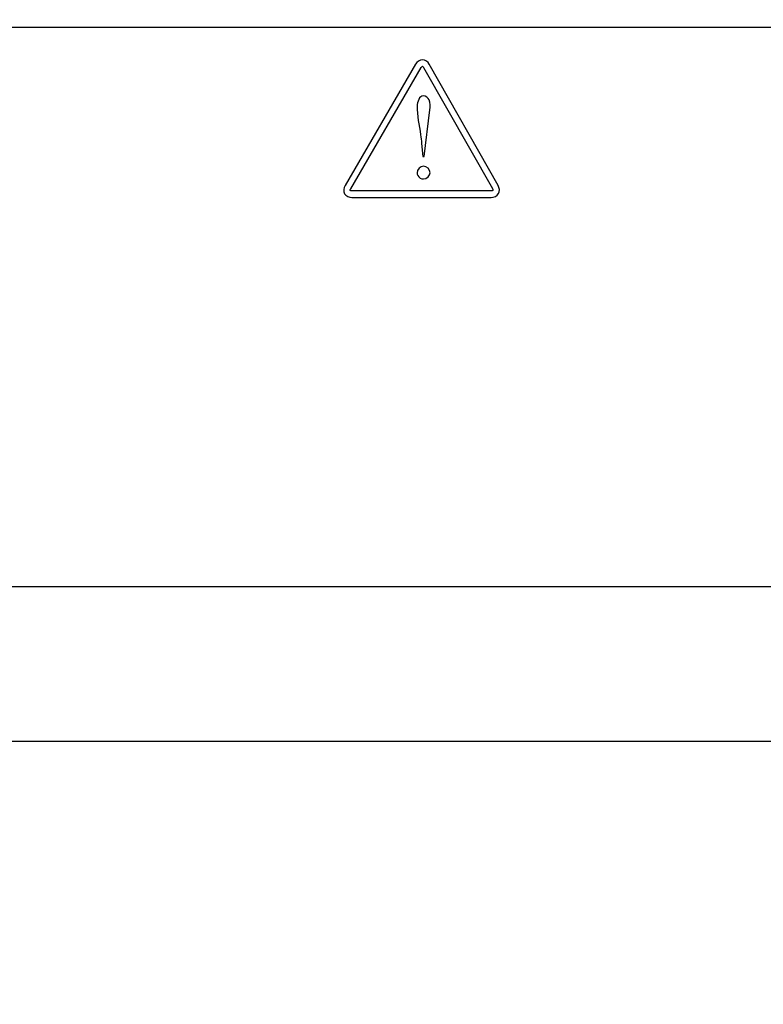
# Model space of a CAD drawing. Header units: inches. Extents: x 0 to 34, y 0 to 22.
# Tile 17 of 125: x 8.25 to 8.842, y 5.688 to 6.472. Entities that reach past the tile are written whole.
import ezdxf

# ---------------------------------------------------------------- set-up
doc = ezdxf.new("R2010")
doc.units = ezdxf.units.IN
doc.header["$LTSCALE"] = 1.87
doc.header["$MEASUREMENT"] = 0
doc.layers.get('0').update_dxf_attribs({"linetype": 'CONTINUOUS'})
doc.layers.add('DIMENSIONS', color=7, linetype='CONTINUOUS')
doc.styles.get("Standard").update_dxf_attribs({"font": 'txt', "width": 0.8})
doc.dimstyles.new('DIMSTYLE_2', dxfattribs={"dimtxt": 0.125, "dimasz": 0.18, "dimexe": 0.125, "dimexo": 0.0625, "dimgap": 0.09, "dimtad": 0, "dimtih": 1, "dimtoh": 1, "dimdec": 3, "dimlfac": 1.333333, "dimzin": 4, "dimdsep": 46, "dimtxsty": 'STANDARD', "dimblk": '_FILLED', "dimblk1": '_FILLED', "dimblk2": '_FILLED', "dimcen": 0.09, "dimadec": 0, "dimazin": 0, "dimtp": 0.001, "dimtm": 0.001, "dimtfac": 1, "dimtdec": 3, "dimtofl": 0, "dimtmove": 0, "dimatfit": 3, "dimldrblk": '_FILLED', "dimfxl": 1, "dimtolj": 1, "dimtzin": 4, "dimarcsym": 0})

# ---------------------------------------------------------------- blocks, each defined once
blk = doc.blocks.new('*D20')
at = {"layer": 'DIMENSIONS', "color": 2, "linetype": 'CONTINUOUS'}
blk.add_line((8.85499, 6.46621), (5.68896, 6.46621), dxfattribs=at)
at = {"layer": 'DIMENSIONS', "color": 2, "linetype": 'CONTINUOUS', "insert": (5.62646, 6.52871), "char_height": 0.125, "width": 1.325, "attachment_point": 3, "line_spacing_factor": 0.9}
blk.add_mtext('1.944{\\Ftxt.shx;\\W1.000000;\\H0.125000; }[49.39]', dxfattribs=at)
blk = doc.blocks.new('_FILLED')
at = {"color": 0, "linetype": 'BYBLOCK'}
blk.add_solid([(0, 0), (-1, 0.1736), (-1, -0.1736)], dxfattribs=at)

msp = doc.modelspace()

# ---------------------------------------------------------------- linework, layer by layer
at = {"color": 7, "linetype": 'CONTINUOUS'}
for p, q in [((8.56529, 6.43689), (8.50914, 6.34036)), ((8.51364, 6.33774), (8.56979, 6.43427)), ((8.57169, 6.43427), (8.62648, 6.3378)), ((8.631, 6.34037), (8.57622, 6.43685)), ((8.5722, 6.36344), (8.57656, 6.40044)), ((8.57007, 6.37387), (8.57094, 6.36344)), ((8.57094, 6.36344), (8.5722, 6.36344)), ((8.62549, 6.33607), (8.51459, 6.33607)), ((8.51459, 6.33086), (8.62549, 6.33086)), ((13.52164, 6.02057), (6.88582, 6.02057)), ((6.88582, 5.89766), (13.52164, 5.89766))]:
    msp.add_line(p, q, dxfattribs=at)
for points, knots in [([(8.57622, 6.43685), (8.57515, 6.43872), (8.57077, 6.44189), (8.56638, 6.43875), (8.56529, 6.43689)], [0, 0, 0, 0, 0.499457, 1, 1, 1, 1]), ([(8.57656, 6.40044), (8.57688, 6.40311), (8.57777, 6.40802), (8.5734, 6.41174), (8.57153, 6.41174)], [0, 0, 0, 0, 0.589008, 1, 1, 1, 1]), ([(8.56648, 6.40362), (8.56648, 6.39594), (8.56868, 6.38609), (8.56987, 6.37618), (8.57007, 6.37387)], [0, 0, 0, 0, 0.768654, 1, 1, 1, 1]), ([(8.56648, 6.35048), (8.56648, 6.34969), (8.56695, 6.34704), (8.56986, 6.34555), (8.57163, 6.34555)], [0, 0, 0, 0, 0.308535, 1, 1, 1, 1])]:
    msp.add_open_spline(points, degree=3, knots=knots, dxfattribs=at)
for points in [[(8.56979, 6.43427), (8.57002, 6.43467), (8.57029, 6.43527), (8.57075, 6.43527)], [(8.57075, 6.43527), (8.57121, 6.43527), (8.57146, 6.43467), (8.57169, 6.43427)], [(8.57153, 6.41174), (8.56834, 6.41174), (8.56648, 6.4068), (8.56648, 6.40362)], [(8.57163, 6.35568), (8.56919, 6.35568), (8.56648, 6.35292), (8.56648, 6.35048)], [(8.57694, 6.35048), (8.57694, 6.35296), (8.57411, 6.35568), (8.57163, 6.35568)], [(8.57163, 6.34555), (8.57405, 6.34555), (8.57694, 6.34806), (8.57694, 6.35048)], [(8.50914, 6.34036), (8.50804, 6.33847), (8.50764, 6.3357), (8.50873, 6.3338)], [(8.51325, 6.3364), (8.51302, 6.33681), (8.51341, 6.33733), (8.51364, 6.33774)], [(8.51459, 6.33607), (8.51413, 6.33607), (8.51348, 6.336), (8.51325, 6.3364)], [(8.62684, 6.33643), (8.62661, 6.33602), (8.62595, 6.33607), (8.62549, 6.33607)], [(8.62648, 6.3378), (8.62671, 6.33739), (8.62708, 6.33684), (8.62684, 6.33643)], [(8.63134, 6.33381), (8.63244, 6.3357), (8.63209, 6.33847), (8.631, 6.34037)], [(8.50873, 6.3338), (8.50982, 6.33191), (8.5124, 6.33086), (8.51459, 6.33086)], [(8.62549, 6.33086), (8.62767, 6.33086), (8.63025, 6.33192), (8.63134, 6.33381)]]:
    msp.add_open_spline(points, degree=3, dxfattribs=at)

# ---------------------------------------------------------------- dimensions: what is measured, and where the dimension line sits
at = {"layer": 'DIMENSIONS', "color": 2, "linetype": 'CONTINUOUS'}
dim = msp.add_ordinate_dim(feature_location=(8.85499, 6.46621), offset=(-3.16603, 0), dtype=0, origin=(8.91749, 5.00799), dimstyle='DIMSTYLE_2', override={"dimtad": 1, "dimtih": 0, "dimtoh": 0}, dxfattribs=at)
dim.commit()
dim.dimension.update_dxf_attribs({"geometry": '*D20', "text_midpoint": (4.96396, 6.46621)})

doc.saveas('drawing.dxf')
